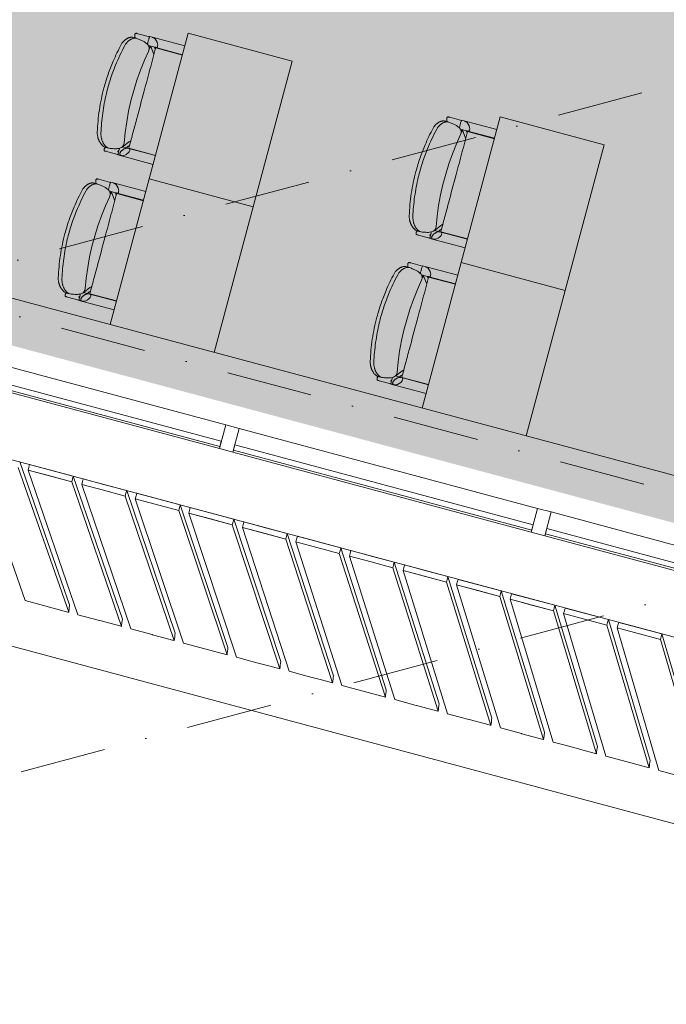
# Model space of a CAD drawing. Header units: millimetres. Extents: x -2530 to 151695, y -8763 to 71774.
# Tile 161 of 256: x 87832 to 90835, y 11270 to 15842. Entities that reach past the tile are written whole.
import ezdxf

# ---------------------------------------------------------------- set-up
doc = ezdxf.new("R2010")
doc.units = ezdxf.units.MM
doc.linetypes.add('RR_Level', pattern=[800, 400, -200, 0, -200])
for name, color, linetype, lineweight in [('A-AREA-____-PATT', 32, 'Continuous', 9), ('A-FLOR-____-OTLN', 192, 'Continuous', 18), ('A-GLAZ-CURT-MCUT', 52, 'Continuous', 13), ('A-GLAZ-CURT-OTLN', 52, 'Continuous', 13), ('A-GLAZ-CWMG-MCUT', 51, 'Continuous', 13), ('A-GLAZ-CWMG-OTLN', 51, 'Continuous', 13), ('A-WALL-____-OTLN', 113, 'Continuous', 18), ('I-FURN-____-OTLN', 30, 'Continuous', 13), ('S-GRID-____-OTLN', 1, 'Continuous', 9)]:
    doc.layers.add(name, color=color, linetype=linetype, lineweight=lineweight)

# ---------------------------------------------------------------- blocks, each defined once
blk = doc.blocks.new('System Panel - HR__-552677-plot_V2 Copy 1')
at = {"layer": 'A-GLAZ-CURT-MCUT', "color": 250, "lineweight": 9}
for p, q in [((717.5, -22.5), (-717.5, -22.5)), ((-717.5, -22.5), (-717.5, -47.5)), ((717.5, -47.5), (717.5, -22.5)), ((-717.5, -47.5), (717.5, -47.5))]:
    blk.add_line(p, q, dxfattribs=at)
blk = doc.blocks.new('Rectangular Mullion - 65 x 114mm-464258-plot_V2 Copy 1')
at = {"layer": 'A-GLAZ-CWMG-OTLN', "color": 250, "lineweight": 9}
for p, q in [((143748, 33057.7), (143748, 31622.7)), ((143862, 33057.7), (143862, 31622.7))]:
    blk.add_line(p, q, dxfattribs=at)
blk = doc.blocks.new('Rectangular Mullion - 65 x 114mm-V168-plot_V2 Copy 1')
at = {"layer": 'A-GLAZ-CWMG-OTLN', "color": 250, "lineweight": 9}
for p, q in [((91644, 13196.1), (90300.4, 13556.1)), ((91657, 13074.6), (90270.9, 13446))]:
    blk.add_line(p, q, dxfattribs=at)
blk = doc.blocks.new('Rectangular Mullion - 65 x 114mm-464264-plot_V2 Copy 1')
at = {"layer": 'A-GLAZ-CWMG-MCUT', "color": 250, "lineweight": 9}
for p, q in [((-32.5, 57), (32.5, 57)), ((-32.5, -57), (-32.5, 57)), ((32.5, 57), (32.5, -57)), ((32.5, -57), (-32.5, -57))]:
    blk.add_line(p, q, dxfattribs=at)
blk = doc.blocks.new('027_Gilde - ATC_FacadeModel_rvt-1-plot_V2 Copy 1')
at = {"layer": 'A-FLOR-____-OTLN', "color": 90}
for p, q in [((77454.5, 16569.6), (105881.5, 8952.6)), ((105886.1, 8085.5), (77304.1, 15744))]:
    blk.add_line(p, q, dxfattribs=at)
at = {"layer": 'A-WALL-____-OTLN', "color": 90}
for p, q in [((84677, 15384.9), (91672.9, 13510.3)), ((87622.5, 13817.5), (87857.3, 13144.8)), ((87622.5, 13817.5), (87857.3, 13144.8)), ((87825, 13763.2), (88059.7, 13090.6)), ((87825, 13763.2), (88059.7, 13090.6)), ((87831.8, 13789), (88063.8, 13124.5)), ((87831.8, 13789), (88063.8, 13124.5)), ((87871.2, 13750.8), (87874.7, 13763.7)), ((87874.7, 13763.7), (87871.2, 13750.8)), ((87878.1, 13776.6), (87874.7, 13763.7)), ((87874.7, 13763.7), (87878.1, 13776.6)), ((88080.4, 13722.4), (87878.1, 13776.6)), ((88080.4, 13722.4), (87878.1, 13776.6)), ((87871.2, 13750.8), (88073.5, 13696.6)), ((87871.2, 13750.8), (88102.5, 13079.1)), ((87972.4, 13723.7), (87871.2, 13750.8)), ((88102.5, 13079.1), (87871.2, 13750.8)), ((87972.4, 13723.7), (88073.5, 13696.6)), ((88077, 13709.5), (88080.4, 13722.4)), ((88080.4, 13722.4), (88077, 13709.5)), ((88080.4, 13722.4), (88308.9, 13058.8)), ((88080.4, 13722.4), (88308.9, 13058.8)), ((88077, 13709.5), (88073.5, 13696.6)), ((88077, 13709.5), (88073.5, 13696.6)), ((88073.5, 13696.6), (88304.8, 13024.9)), ((88073.5, 13696.6), (88304.8, 13024.9)), ((88119.9, 13684.2), (88123.4, 13697.1)), ((88123.4, 13697.1), (88119.9, 13684.2)), ((88119.9, 13684.2), (88221, 13657.1)), ((88119.9, 13684.2), (88347.7, 13013.4)), ((88221, 13657.1), (88119.9, 13684.2)), ((88347.7, 13013.4), (88119.9, 13684.2)), ((88126.8, 13709.9), (88123.4, 13697.1)), ((88123.4, 13697.1), (88126.8, 13709.9)), ((88227.9, 13682.8), (88126.8, 13709.9)), ((88227.9, 13682.8), (88126.8, 13709.9)), ((88227.9, 13682.8), (88329, 13655.8)), ((88329, 13655.8), (88227.9, 13682.8)), ((88322.1, 13630), (88221, 13657.1)), ((88221, 13657.1), (88322.1, 13630)), ((88325.5, 13642.9), (88322.1, 13630)), ((88325.5, 13642.9), (88322.1, 13630)), ((88322.1, 13630), (88549.9, 12959.2)), ((88322.1, 13630), (88549.9, 12959.2)), ((88325.5, 13642.9), (88329, 13655.8)), ((88329, 13655.8), (88325.5, 13642.9)), ((88329, 13655.8), (88554, 12993.1)), ((88329, 13655.8), (88554, 12993.1)), ((88368.7, 13617.6), (88372.1, 13630.4)), ((88372.1, 13630.4), (88368.7, 13617.6)), ((88375.5, 13643.3), (88372.1, 13630.4)), ((88372.1, 13630.4), (88375.5, 13643.3)), ((88577.5, 13589.2), (88375.5, 13643.3)), ((88577.5, 13589.2), (88375.5, 13643.3)), ((88368.7, 13617.6), (88570.6, 13563.4)), ((88368.7, 13617.6), (88593, 12947.7)), ((88570.6, 13563.4), (88368.7, 13617.6)), ((88368.7, 13617.6), (88593, 12947.7)), ((88574.1, 13576.3), (88577.5, 13589.2)), ((88577.5, 13589.2), (88574.1, 13576.3)), ((88577.5, 13589.2), (88799.1, 12927.4)), ((88577.5, 13589.2), (88799.1, 12927.4)), ((88574.1, 13576.3), (88570.6, 13563.4)), ((88574.1, 13576.3), (88570.6, 13563.4)), ((88570.6, 13563.4), (88795, 12893.6)), ((88570.6, 13563.4), (88795, 12893.6)), ((88617.4, 13550.9), (88620.8, 13563.8)), ((88620.8, 13563.8), (88617.4, 13550.9)), ((88617.4, 13550.9), (88819.2, 13496.8)), ((88617.4, 13550.9), (88838.2, 12882)), ((88718.3, 13523.9), (88617.4, 13550.9)), ((88617.4, 13550.9), (88838.2, 12882)), ((88624.3, 13576.6), (88620.8, 13563.8)), ((88620.8, 13563.8), (88624.3, 13576.6)), ((88826.1, 13522.5), (88624.3, 13576.6)), ((88826.1, 13522.5), (88624.3, 13576.6)), ((88718.3, 13523.9), (88819.2, 13496.8)), ((88822.7, 13509.7), (88819.2, 13496.8)), ((88822.7, 13509.7), (88819.2, 13496.8)), ((88819.2, 13496.8), (89040, 12827.9)), ((88819.2, 13496.8), (89040, 12827.9)), ((88822.7, 13509.7), (88826.1, 13522.5)), ((88826.1, 13522.5), (88822.7, 13509.7)), ((88826.1, 13522.5), (89044.2, 12861.8)), ((88826.1, 13522.5), (89044.2, 12861.8)), ((88866.1, 13484.3), (88869.5, 13497.1)), ((88869.5, 13497.1), (88866.1, 13484.3)), ((88873, 13510), (88869.5, 13497.1)), ((88869.5, 13497.1), (88873, 13510)), ((88973.8, 13483), (88873, 13510)), ((89074.7, 13455.9), (88873, 13510)), ((88866.1, 13484.3), (89067.8, 13430.2)), ((88866.1, 13484.3), (89083.4, 12816.3)), ((88966.9, 13457.3), (88866.1, 13484.3)), ((88866.1, 13484.3), (89083.4, 12816.3)), ((88966.9, 13457.3), (89067.8, 13430.2)), ((88973.8, 13483), (89074.7, 13455.9)), ((89071.2, 13443.1), (89067.8, 13430.2)), ((89071.2, 13443.1), (89067.8, 13430.2)), ((89071.2, 13443.1), (89074.7, 13455.9)), ((89074.7, 13455.9), (89071.2, 13443.1)), ((89074.7, 13455.9), (89289.3, 12796.1)), ((89074.7, 13455.9), (89289.3, 12796.1)), ((89121.7, 13443.3), (89118.3, 13430.5)), ((89118.3, 13430.5), (89121.7, 13443.3)), ((89323.2, 13389.3), (89121.7, 13443.3)), ((89323.2, 13389.3), (89121.7, 13443.3)), ((89067.8, 13430.2), (89285.1, 12762.2)), ((89067.8, 13430.2), (89285.1, 12762.2)), ((89114.8, 13417.6), (89118.3, 13430.5)), ((89118.3, 13430.5), (89114.8, 13417.6)), ((89114.8, 13417.6), (89316.3, 13363.6)), ((89114.8, 13417.6), (89328.7, 12750.5)), ((89316.3, 13363.6), (89114.8, 13417.6)), ((89114.8, 13417.6), (89328.7, 12750.5)), ((89319.8, 13376.5), (89316.3, 13363.6)), ((89319.8, 13376.5), (89316.3, 13363.6)), ((89316.3, 13363.6), (89530.2, 12696.5)), ((89316.3, 13363.6), (89530.2, 12696.5)), ((89319.8, 13376.5), (89323.2, 13389.3)), ((89323.2, 13389.3), (89319.8, 13376.5)), ((89323.2, 13389.3), (89534.5, 12730.4)), ((89323.2, 13389.3), (89534.5, 12730.4)), ((89363.5, 13351), (89367, 13363.8)), ((89367, 13363.8), (89363.5, 13351)), ((89363.5, 13351), (89464.2, 13324)), ((89363.5, 13351), (89573.9, 12684.8)), ((89464.2, 13324), (89363.5, 13351)), ((89573.9, 12684.8), (89363.5, 13351)), ((89370.4, 13376.7), (89367, 13363.8)), ((89367, 13363.8), (89370.4, 13376.7)), ((89471.1, 13349.7), (89370.4, 13376.7)), ((89471.1, 13349.7), (89370.4, 13376.7)), ((89564.9, 13297), (89464.2, 13324)), ((89464.2, 13324), (89564.9, 13297)), ((89471.1, 13349.7), (89571.8, 13322.7)), ((89571.8, 13322.7), (89471.1, 13349.7)), ((89568.3, 13309.9), (89564.9, 13297)), ((89568.3, 13309.9), (89564.9, 13297)), ((89568.3, 13309.9), (89571.8, 13322.7)), ((89571.8, 13322.7), (89568.3, 13309.9)), ((89571.8, 13322.7), (89779.6, 12664.7)), ((89571.8, 13322.7), (89779.6, 12664.7)), ((89619.1, 13310.1), (89615.7, 13297.2)), ((89615.7, 13297.2), (89619.1, 13310.1)), ((89719.7, 13283.1), (89619.1, 13310.1)), ((89820.4, 13256.1), (89619.1, 13310.1)), ((89564.9, 13297), (89775.3, 12630.9)), ((89564.9, 13297), (89775.3, 12630.9)), ((89612.3, 13284.3), (89615.7, 13297.2)), ((89615.7, 13297.2), (89612.3, 13284.3)), ((89612.3, 13284.3), (89813.5, 13230.4)), ((89612.3, 13284.3), (89819.1, 12619.1)), ((89712.8, 13257.4), (89612.3, 13284.3)), ((89819.1, 12619.1), (89612.3, 13284.3)), ((89719.7, 13283.1), (89820.4, 13256.1)), ((89712.8, 13257.4), (89813.5, 13230.4)), ((89816.9, 13243.3), (89813.5, 13230.4)), ((89816.9, 13243.3), (89813.5, 13230.4)), ((89813.5, 13230.4), (90020.3, 12565.2)), ((89813.5, 13230.4), (90020.3, 12565.2)), ((89816.9, 13243.3), (89820.4, 13256.1)), ((89820.4, 13256.1), (89816.9, 13243.3)), ((89820.4, 13256.1), (90024.7, 12599)), ((89820.4, 13256.1), (90024.7, 12599)), ((89861, 13217.7), (89864.4, 13230.6)), ((89864.4, 13230.6), (89861, 13217.7)), ((89861, 13217.7), (90062, 13163.8)), ((89861, 13217.7), (90064.4, 12553.4)), ((89961.5, 13190.8), (89861, 13217.7)), ((90064.4, 12553.4), (89861, 13217.7)), ((89867.9, 13243.4), (89864.4, 13230.6)), ((89864.4, 13230.6), (89867.9, 13243.4)), ((89968.4, 13216.5), (89867.9, 13243.4)), ((90068.9, 13189.5), (89867.9, 13243.4)), ((89968.4, 13216.5), (90068.9, 13189.5)), ((89961.5, 13190.8), (90062, 13163.8)), ((90065.5, 13176.7), (90062, 13163.8)), ((90065.5, 13176.7), (90062, 13163.8)), ((90065.5, 13176.7), (90068.9, 13189.5)), ((90068.9, 13189.5), (90065.5, 13176.7)), ((90068.9, 13189.5), (90269.8, 12533.4)), ((90068.9, 13189.5), (90269.8, 12533.4)), ((90116.6, 13176.8), (90113.1, 13163.9)), ((90113.1, 13163.9), (90116.6, 13176.8)), ((90217, 13149.8), (90116.6, 13176.8)), ((90317.5, 13122.9), (90116.6, 13176.8)), ((88056, 13091.5), (87857.3, 13144.8)), ((88061.8, 13107.9), (88063.8, 13124.5)), ((90062, 13163.8), (90265.4, 12499.5)), ((90062, 13163.8), (90265.4, 12499.5)), ((90109.7, 13151.1), (90113.1, 13163.9)), ((90113.1, 13163.9), (90109.7, 13151.1)), ((90109.7, 13151.1), (90310.6, 13097.2)), ((90109.7, 13151.1), (90309.6, 12487.7)), ((90210.1, 13124.1), (90109.7, 13151.1)), ((90109.7, 13151.1), (90309.6, 12487.7)), ((90210.1, 13124.1), (90310.6, 13097.2)), ((90217, 13149.8), (90317.5, 13122.9)), ((90314, 13110.1), (90317.5, 13122.9)), ((90317.5, 13122.9), (90314, 13110.1)), ((90317.5, 13122.9), (90514.9, 12467.7)), ((90317.5, 13122.9), (90514.9, 12467.7)), ((88059.7, 13090.6), (88056, 13091.5)), ((88059.8, 13090.9), (88059.7, 13090.6)), ((88061.8, 13107.5), (88059.8, 13090.9)), ((88061.8, 13107.9), (88061.8, 13107.5)), ((88201.8, 13052.5), (88102.5, 13079.1)), ((90314, 13110.1), (90310.6, 13097.2)), ((90314, 13110.1), (90310.6, 13097.2)), ((90310.6, 13097.2), (90510.5, 12433.9)), ((90310.6, 13097.2), (90510.5, 12433.9)), ((90358.4, 13084.4), (90361.8, 13097.3)), ((90361.8, 13097.3), (90358.4, 13084.4)), ((90358.4, 13084.4), (90559.2, 13030.6)), ((90358.4, 13084.4), (90554.8, 12422)), ((90559.2, 13030.6), (90358.4, 13084.4)), ((90358.4, 13084.4), (90554.8, 12422)), ((90365.3, 13110.1), (90361.8, 13097.3)), ((90361.8, 13097.3), (90365.3, 13110.1)), ((90566, 13056.3), (90365.3, 13110.1)), ((90566, 13056.3), (90365.3, 13110.1)), ((88203.7, 13052), (88201.8, 13052.5)), ((88203.7, 13052), (88303, 13025.4)), ((88306.9, 13041.8), (88304.9, 13025.2)), ((88306.9, 13042.3), (88308.9, 13058.8)), ((88306.9, 13042.3), (88306.9, 13041.8)), ((90562.6, 13043.5), (90559.2, 13030.6)), ((90562.6, 13043.5), (90559.2, 13030.6)), ((90559.2, 13030.6), (90755.6, 12368.2)), ((90559.2, 13030.6), (90755.6, 12368.2)), ((90562.6, 13043.5), (90566, 13056.3)), ((90566, 13056.3), (90562.6, 13043.5)), ((90566, 13056.3), (90760.1, 12402)), ((90566, 13056.3), (90760.1, 12402)), ((90607.1, 13017.8), (90610.6, 13030.6)), ((90610.6, 13030.6), (90607.1, 13017.8)), ((90614, 13043.5), (90610.6, 13030.6)), ((90610.6, 13030.6), (90614, 13043.5)), ((90814.6, 12989.7), (90614, 13043.5)), ((90814.6, 12989.7), (90614, 13043.5)), ((88304.8, 13024.9), (88303, 13025.4)), ((88304.9, 13025.2), (88304.8, 13024.9)), ((88447, 12986.8), (88347.7, 13013.4)), ((88448.8, 12986.3), (88447, 12986.8)), ((88448.8, 12986.3), (88548, 12959.7)), ((88553, 12984.9), (88551.9, 12976.2)), ((88553, 12984.9), (88554, 12993.1)), ((90607.1, 13017.8), (90807.7, 12964)), ((90607.1, 13017.8), (90800.1, 12356.3)), ((90807.7, 12964), (90607.1, 13017.8)), ((90607.1, 13017.8), (90800.1, 12356.3)), ((90811.2, 12976.9), (90814.6, 12989.7)), ((90814.6, 12989.7), (90811.2, 12976.9)), ((90814.6, 12989.7), (91005.2, 12336.3)), ((90814.6, 12989.7), (91005.2, 12336.3)), ((88549.9, 12959.2), (88548, 12959.7)), ((88550.9, 12967.9), (88549.9, 12959.2)), ((88550.9, 12967.9), (88551.9, 12976.2)), ((88692.1, 12921.1), (88593, 12947.7)), ((90811.2, 12976.9), (90807.7, 12964)), ((90811.2, 12976.9), (90807.7, 12964)), ((90807.7, 12964), (91000.7, 12302.5)), ((90807.7, 12964), (91000.7, 12302.5)), ((88795, 12893.6), (88692.1, 12921.1)), ((88796, 12902.2), (88795, 12893.6)), ((88796, 12902.2), (88797, 12910.5)), ((88798.1, 12919.2), (88797, 12910.5)), ((88798.1, 12919.2), (88799.1, 12927.4)), ((88887.7, 12868.7), (88838.2, 12882)), ((88939.1, 12854.9), (88887.7, 12868.7)), ((88939.1, 12854.9), (88988.7, 12841.6)), ((89043.2, 12853.5), (89042.1, 12844.8)), ((89043.2, 12853.5), (89044.2, 12861.8)), ((89040, 12827.9), (88988.7, 12841.6)), ((89041.1, 12836.5), (89040, 12827.9)), ((89041.1, 12836.5), (89042.1, 12844.8)), ((89132.9, 12803), (89083.4, 12816.3)), ((89184.3, 12789.2), (89132.9, 12803)), ((89184.3, 12789.2), (89233.8, 12776)), ((89285.1, 12762.2), (89233.8, 12776)), ((89286.2, 12770.9), (89285.1, 12762.2)), ((89286.2, 12770.9), (89287.2, 12779.1)), ((89288.3, 12787.8), (89287.2, 12779.1)), ((89288.3, 12787.8), (89289.3, 12796.1)), ((89427.6, 12724), (89328.7, 12750.5)), ((89530.2, 12696.5), (89427.6, 12724)), ((89531.3, 12705.2), (89532.3, 12713.5)), ((89533.4, 12722.2), (89532.3, 12713.5)), ((89533.4, 12722.2), (89534.5, 12730.4)), ((89531.3, 12705.2), (89530.2, 12696.5)), ((89672.7, 12658.3), (89573.9, 12684.8)), ((89778.5, 12656.5), (89779.6, 12664.7)), ((89674.6, 12657.9), (89672.7, 12658.3)), ((89674.6, 12657.9), (89773.4, 12631.4)), ((89775.3, 12630.9), (89773.4, 12631.4)), ((89776.4, 12639.5), (89775.3, 12630.9)), ((89776.4, 12639.5), (89777.4, 12647.8)), ((89778.5, 12656.5), (89777.4, 12647.8)), ((89917.9, 12592.7), (89819.1, 12619.1)), ((89919.7, 12592.2), (89917.9, 12592.7)), ((89919.7, 12592.2), (90018.5, 12565.7)), ((90021.5, 12573.8), (90020.3, 12565.2)), ((90021.5, 12573.8), (90022.5, 12582.1)), ((90023.6, 12590.8), (90022.5, 12582.1)), ((90023.6, 12590.8), (90024.7, 12599)), ((90020.3, 12565.2), (90018.5, 12565.7)), ((90163.1, 12527), (90064.4, 12553.4)), ((90164.9, 12526.5), (90163.1, 12527)), ((90267.7, 12516.9), (90269.8, 12533.4)), ((90164.9, 12526.5), (90263.6, 12500)), ((90265.4, 12499.5), (90263.6, 12500)), ((90265.5, 12499.9), (90265.4, 12499.5)), ((90267.6, 12516.4), (90265.5, 12499.9)), ((90267.7, 12516.9), (90267.6, 12516.4)), ((90358.9, 12474.5), (90309.6, 12487.7)), ((90410, 12460.8), (90358.9, 12474.5)), ((90410, 12460.8), (90459.4, 12447.6)), ((90510.5, 12433.9), (90459.4, 12447.6)), ((90511.6, 12442.5), (90510.5, 12433.9)), ((90511.6, 12442.5), (90512.7, 12450.8)), ((90513.9, 12459.5), (90512.7, 12450.8)), ((90513.9, 12459.5), (90514.9, 12467.7)), ((90653.4, 12395.6), (90554.8, 12422)), ((90755.6, 12368.2), (90653.4, 12395.6)), ((90759, 12393.8), (90757.8, 12385.1)), ((90759, 12393.8), (90760.1, 12402)), ((90756.7, 12376.8), (90755.6, 12368.2)), ((90756.7, 12376.8), (90757.8, 12385.1)), ((90898.5, 12329.9), (90800.1, 12356.3))]:
    blk.add_line(p, q, dxfattribs=at)
at = {"layer": 'A-GLAZ-CURT-OTLN', "color": 90, "lineweight": 18, "rotation": 345.0000000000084}
for p in [(88080.9, 14091.8), (89529.8, 13703.6), (90978.7, 13315.3)]:
    blk.add_blockref('System Panel - HR__-552677-plot_V2 Copy 1', p, dxfattribs=at)
at = {"layer": 'A-GLAZ-CWMG-OTLN', "color": 90, "lineweight": 18, "rotation": 255.000000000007}
for p in [(94062.2, 161367), (95511.1, 160978.8)]:
    blk.add_blockref('Rectangular Mullion - 65 x 114mm-464258-plot_V2 Copy 1', p, dxfattribs=at)
at = {"layer": 'A-GLAZ-CWMG-OTLN', "color": 90, "lineweight": 18, "extrusion": (0, 0, -1), "rotation": 194.9999999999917}
for p in [(-88805.4, 13897.7), (-90254.3, 13509.5)]:
    blk.add_blockref('Rectangular Mullion - 65 x 114mm-464264-plot_V2 Copy 1', p, dxfattribs=at)
at = {"layer": 'A-GLAZ-CWMG-OTLN', "color": 90, "lineweight": 18}
blk.add_blockref('Rectangular Mullion - 65 x 114mm-V168-plot_V2 Copy 1', (0, 0), dxfattribs=at)
blk = doc.blocks.new('NLRS_82_FU_UN_schooltafel_GEN - 700 x 500 x 700 _lxbxh_-6133788-plot_V2 Copy 1')
at = {"layer": 'I-FURN-____-OTLN', "color": 9}
for p, q in [((144.7, 0), (-555.3, 0)), ((-555.3, 0), (-555.3, -500)), ((144.7, -500), (144.7, 0)), ((-555.3, -500), (144.7, -500))]:
    blk.add_line(p, q, dxfattribs=at)
blk = doc.blocks.new('NLRS_82_FU_UN_schoolbank_GEN - schoolbank-V195-plot_V2 Copy 1')
at = {"layer": 'I-FURN-____-OTLN', "lineweight": 9}
for p, q in [((3.6, 612.8), (3.9, 612.8)), ((-278.8, 531.8), (-278.8, 525.4)), ((-278.8, 525.4), (-278.8, 469.7)), ((-261, 535.3), (-261, 519.5)), ((264.9, 527.2), (264.9, 543.2)), ((287.5, 531.8), (287.5, 525.4)), ((287.5, 525.4), (287.5, 469.7)), ((-280.2, 469.3), (-280.2, 300)), ((-259.2, 470.1), (-265.1, 473.4)), ((-238.1, 300), (-238.1, 458.9)), ((246.9, 464.5), (246.9, 300)), ((288.9, 300), (288.9, 469.3)), ((-237.1, 428.6), (-237.1, 300.1)), ((238, 429.7), (247, 435.6)), ((245, 300.1), (245, 428.6))]:
    blk.add_line(p, q, dxfattribs=at)
at = {"layer": 'I-FURN-____-OTLN', "lineweight": 9, "flags": 128}
for points in [[(-280.2, 469.3), (-279.9, 469.5), (-278.9, 469.7), (-277.4, 469.9), (-275.3, 470), (-272.7, 470.2), (-269.7, 470.3), (-266.4, 470.3), (-262.8, 470.4), (-259.2, 470.4), (-255.5, 470.4), (-252, 470.3), (-248.7, 470.3)], [(-278.8, 457.4), (-278.8, 451), (-278.8, 456.6)], [(-267.1, 471.4), (-266.3, 472.5), (-265.7, 473.2), (-265.2, 473.4)], [(-220.2, 455.9), (-171, 463.9), (-121.5, 469.9), (-71.9, 473.9), (-22.1, 475.9), (27.7, 475.9), (77.5, 474), (127.2, 470), (176.6, 464.1), (223.4, 456.6)], [(251.8, 470), (254.4, 470.2), (257.4, 470.3), (260.7, 470.3), (264.3, 470.4), (267.9, 470.4), (271.6, 470.4), (275.1, 470.3), (278.4, 470.3), (281.4, 470.2), (284, 470), (286.1, 469.9), (287.7, 469.7), (288.6, 469.5), (288.9, 469.3)], [(287.5, 457.5), (287.5, 451), (287.5, 456.6)], [(-278.8, 450.9), (-278.8, 450.5), (-278.5, 448.5), (-276.9, 444.1), (-273.5, 438.7), (-268, 432.8), (-260.7, 427.3), (-252.7, 423.3), (-249.3, 422.4), (-246.3, 422), (-244.1, 422), (-242.6, 422.3), (-241.7, 422.7), (-240.5, 423.4), (-239.7, 424.2)], [(-239.7, 424.2), (-239, 425.5), (-238.5, 426.9), (-238.4, 428.2)], [(-223.9, 428.6), (-229.2, 433.5), (-238.3, 439.4)], [(-201.1, 428.6), (-208.6, 436.3), (-235.9, 456.4)], [(213.5, 428.6), (217.4, 432.6), (244.6, 452.7)], [(247.2, 428.2), (247.2, 427.5), (247.3, 426.5), (247.8, 425.2), (248.4, 424.2)], [(248.4, 424.2), (249.5, 423.2), (250.8, 422.5), (252.5, 422.1), (254.4, 421.9), (259.1, 422.6), (265.1, 424.9), (272, 429), (278.9, 435), (284.4, 441.9), (286.1, 445.1), (287.1, 447.9), (287.5, 450.1), (287.5, 450.9)]]:
    blk.add_lwpolyline(points, dxfattribs=at)
at = {"layer": 'I-FURN-____-OTLN', "lineweight": 9}
for centre, major_axis, start_param, end_param in [((-420.9, 337.4), (403.1, 174.4), 1.047664, 1.060241), ((247.8, 434.6), (-175.8, 76.1), 4.75704, 4.807831), ((429.7, 333.6), (-403.1, 174.4), 5.22304, 5.261216)]:
    blk.add_ellipse(centre, major_axis=major_axis, ratio=0.093713, start_param=start_param, end_param=end_param, dxfattribs=at)
for points in [[(-203.3, 589.4), (-186.4, 593.2), (-152.4, 600), (-100.7, 607.3), (-48.6, 611.8), (-13.8, 612.8), (3.6, 612.8)], [(-111.4, 587.9), (-126.9, 586), (-157.7, 581.3), (-188.2, 575.3), (-203.3, 571.8)], [(218.9, 569.9), (202.4, 573.8), (169.3, 580.7), (135.8, 585.8), (118.9, 587.9)], [(-278.5, 529.4), (-278.7, 530.3), (-278.9, 532), (-278.6, 534.1), (-277.9, 535.3), (-277.5, 535.8)], [(-277.5, 535.8), (-277.9, 535.3), (-278.6, 534.1), (-278.9, 532), (-278.6, 529.5), (-278, 527.6), (-277.6, 526.7)], [(-277.5, 535.8), (-277.1, 536.3), (-276.1, 537.2), (-274, 537.9), (-272.4, 538.1), (-271.5, 538.1)], [(-262, 535.7), (-263.1, 536.2), (-265.4, 537.1), (-268.6, 537.9), (-271.5, 538.2), (-274, 537.9), (-276.1, 537.2), (-277.1, 536.3), (-277.5, 535.8)], [(-260.6, 529.8), (-260.7, 530.9), (-260.8, 532), (-260.9, 533.1)], [(264.8, 541.6), (264.7, 539.7), (264.5, 537.8), (264.3, 536)], [(280.2, 538.1), (281.1, 538.1), (282.8, 537.9), (284.8, 537.2), (285.8, 536.3), (286.3, 535.8)], [(286.4, 526.7), (286.8, 527.6), (287.3, 529.5), (287.6, 532), (287.3, 534.1), (286.7, 535.3), (286.3, 535.8)], [(286.3, 535.8), (286.7, 535.3), (287.3, 534.1), (287.6, 532), (287.4, 530.3), (287.2, 529.4)], [(-238.4, 434.1), (-238.4, 434.8), (-238.6, 436.5), (-239.5, 439.3), (-241, 442.2), (-243, 445.3), (-245.5, 448.3), (-248.3, 451.3), (-251.5, 454.1), (-254.9, 456.6), (-258.5, 458.8), (-262, 460.6), (-265.4, 461.9), (-268.6, 462.7), (-271.5, 463), (-274, 462.7), (-276.1, 461.9), (-277.1, 461.1), (-277.5, 460.6)], [(247.2, 434.1), (247.2, 433.3), (247.4, 431.9), (248, 430.7), (248.4, 430.2)]]:
    blk.add_open_spline(points, degree=3, dxfattribs=at)
for points, knots in [([(118.9, 587.9), (107.5, 589.3), (84.5, 591.8), (50, 594.4), (15.3, 595.6), (-23.2, 595.4), (-65.5, 593), (-96.1, 589.8), (-111.4, 587.9)], [-1, -1, -1, -1, -0.85, -0.7, -0.55, -0.4, -0.2, 0, 0, 0, 0]), ([(3.9, 612.8), (25.7, 612.8), (69.1, 611.2), (141.1, 603.5), (190.8, 594.1), (218.9, 587.4)], [-1, -1, -1, -1, -0.7, -0.4, 0, 0, 0, 0]), ([(-260.9, 533.1), (-261.2, 535.4), (-260.9, 540.3), (-258.7, 546.8), (-255.9, 552.2), (-253.3, 556.3), (-250.3, 560.3), (-246.8, 564.3), (-243.6, 567.6), (-240.7, 570.2), (-238.5, 572.1), (-236.1, 573.9), (-233.7, 575.7), (-231.1, 577.5), (-228.4, 579.2), (-225.6, 580.8), (-221.7, 582.9), (-214.6, 586.2), (-207.9, 588.2), (-203.3, 589.4)], [-1, -1, -1, -1, -0.875, -0.75, -0.6875, -0.625, -0.5625, -0.5, -0.4375, -0.40625, -0.375, -0.34375, -0.3125, -0.28125, -0.25, -0.21875, -0.1875, -0.125, 0, 0, 0, 0]), ([(-203.3, 571.8), (-207.9, 570.8), (-214.5, 568.7), (-222.7, 565.1), (-227.4, 562.5), (-231, 560.4), (-234.4, 558.1), (-238.5, 555.1), (-242.8, 551.4), (-246.8, 547.6), (-250.3, 543.7), (-253.3, 539.8), (-255.9, 535.9), (-258.6, 530.7), (-260.9, 524.3), (-261.2, 519.6), (-260.9, 517.3)], [-1, -1, -1, -1, -0.875, -0.8125, -0.75, -0.71875, -0.6875, -0.625, -0.5625, -0.5, -0.4375, -0.375, -0.3125, -0.25, -0.125, 0, 0, 0, 0]), ([(218.9, 587.4), (221, 586.9), (225.1, 585.7), (230, 583.8), (233.7, 582.1), (236.3, 580.7), (238.9, 579.2), (241.3, 577.6), (243.6, 576), (245.9, 574.3), (247.9, 572.6), (249.9, 570.8), (251.8, 569.1), (254.1, 566.6), (256.7, 563.5), (259.4, 559.8), (261.5, 556), (263.2, 552.2), (264.7, 547.3), (265, 543.8), (264.8, 541.6)], [-1, -1, -1, -1, -0.928571, -0.857143, -0.821429, -0.785714, -0.75, -0.714286, -0.678571, -0.642857, -0.607143, -0.571429, -0.535714, -0.5, -0.428571, -0.357143, -0.285714, -0.214286, -0.142857, 0, 0, 0, 0]), ([(264.8, 525.6), (265, 527.8), (264.6, 532.3), (262.2, 538.3), (259.3, 543.2), (256.7, 546.8), (254, 549.8), (251.7, 552.2), (249.8, 553.9), (247.9, 555.6), (245.8, 557.3), (243.6, 558.9), (241.2, 560.5), (238.8, 561.9), (235.4, 563.9), (229.1, 567), (223.1, 568.9), (218.9, 569.9)], [-1, -1, -1, -1, -0.857143, -0.714286, -0.642857, -0.571429, -0.5, -0.464286, -0.428571, -0.392857, -0.357143, -0.321429, -0.285714, -0.25, -0.214286, -0.142857, 0, 0, 0, 0]), ([(-260.9, 517.3), (-260, 509.4), (-257.8, 495), (-252.9, 477.8), (-246.3, 465.4), (-236.3, 456.1), (-227.1, 454.7), (-220.8, 455.8)], [-1, -1, -1, -1, -0.8611111, -0.7222222, -0.5833333, -0.4444444, -0.2222222, -0.2222222, -0.2222222, -0.2222222]), ([(222.8, 456.7), (228.8, 455.6), (239.6, 456.5), (252, 468.5), (259.1, 487.4), (262.9, 507.6), (264.3, 519.3), (264.8, 525.6)], [-0.8, -0.8, -0.8, -0.8, -0.6, -0.4, -0.2, -0.1, 0, 0, 0, 0]), ([(286.3, 535.8), (285.8, 536.3), (284.8, 537.2), (282.8, 537.9), (280.3, 538.2), (277.3, 537.9), (274.1, 537.1), (270.7, 535.8), (267.4, 534.1), (265.2, 532.8), (264.2, 532.1)], [0, 0, 0, 0, 0.0555556, 0.1111111, 0.1666667, 0.2222222, 0.2777778, 0.3333333, 0.3888889, 0.4353862, 0.4353862, 0.4353862, 0.4353862]), ([(245, 428.6), (210.8, 428.6), (142.2, 428.6), (27, 428.6), (-76.8, 428.6), (-168.7, 428.6), (-214.3, 428.6), (-237.1, 428.6)], [-1, -1, -1, -1, -0.785714, -0.571429, -0.285714, -0.142857, 0, 0, 0, 0])]:
    blk.add_open_spline(points, degree=3, knots=knots, dxfattribs=at)
blk = doc.blocks.new('NLRS_82_FU_UN_schooltafel_GEN - 700 x 500 x 700 _lxbxh_-V199-plot_V2 Copy 1')
at = {"layer": 'I-FURN-____-OTLN', "color": 9}
for p, q in [((144.7, 0), (-555.3, 0)), ((144.7, -500), (144.7, 0)), ((-555.3, -500), (144.7, -500))]:
    blk.add_line(p, q, dxfattribs=at)
blk = doc.blocks.new('NLRS_82_FU_UN_schoolbank_GEN - schoolbank-V206-plot_V2 Copy 1')
at = {"layer": 'I-FURN-____-OTLN', "lineweight": 9}
for p, q in [((3.6, 612.8), (3.9, 612.8)), ((-278.8, 531.8), (-278.8, 525.4)), ((-278.8, 525.4), (-278.8, 469.7)), ((-261, 535.3), (-261, 519.5)), ((264.9, 527.2), (264.9, 543.2)), ((287.5, 531.8), (287.5, 525.4)), ((287.5, 525.4), (287.5, 469.7)), ((-280.2, 469.3), (-280.2, 300)), ((-259.2, 470.1), (-265.1, 473.4)), ((-238.1, 300), (-238.1, 458.9)), ((246.9, 464.5), (246.9, 300)), ((288.9, 300), (288.9, 469.3)), ((-237.1, 428.6), (-237.1, 300.1)), ((238, 429.7), (245.3, 434.5)), ((245, 300.1), (245, 428.6))]:
    blk.add_line(p, q, dxfattribs=at)
at = {"layer": 'I-FURN-____-OTLN', "lineweight": 9, "flags": 128}
for points in [[(-280.2, 469.3), (-279.9, 469.5), (-278.9, 469.7), (-277.4, 469.9), (-275.3, 470), (-272.7, 470.2), (-269.7, 470.3), (-266.4, 470.3), (-262.8, 470.4), (-259.2, 470.4), (-255.5, 470.4), (-252, 470.3), (-248.7, 470.3)], [(-278.8, 457.4), (-278.8, 451), (-278.8, 456.6)], [(-267.1, 471.4), (-266.3, 472.5), (-265.7, 473.2), (-265.2, 473.4)], [(-220.2, 455.9), (-171, 463.9), (-121.5, 469.9), (-71.9, 473.9), (-22.1, 475.9), (27.7, 475.9), (77.5, 474), (127.2, 470), (176.6, 464.1), (223.4, 456.6)], [(251.8, 470), (254.4, 470.2), (257.4, 470.3), (260.7, 470.3), (264.3, 470.4), (267.9, 470.4), (271.6, 470.4), (275.1, 470.3), (278.4, 470.3), (281.4, 470.2), (284, 470), (286.1, 469.9), (287.7, 469.7), (288.6, 469.5), (288.9, 469.3)], [(287.5, 457.5), (287.5, 451), (287.5, 456.6)], [(-278.8, 450.9), (-278.8, 450.5), (-278.5, 448.5), (-276.9, 444.1), (-273.5, 438.7), (-268, 432.8), (-260.7, 427.3), (-252.7, 423.3), (-249.3, 422.4), (-246.3, 422), (-244.1, 422), (-242.6, 422.3), (-241.7, 422.7), (-240.5, 423.4), (-239.7, 424.2)], [(-239.7, 424.2), (-239, 425.5), (-238.5, 426.9), (-238.4, 428.2)], [(-223.9, 428.6), (-229.2, 433.5), (-238.3, 439.4)], [(-201.1, 428.6), (-208.6, 436.3), (-235.9, 456.4)], [(213.5, 428.6), (217.4, 432.6), (244.6, 452.7)], [(247.2, 428.2), (247.2, 427.5), (247.3, 426.5), (247.8, 425.2), (248.4, 424.2)], [(248.4, 424.2), (249.5, 423.2), (250.8, 422.5), (252.5, 422.1), (254.4, 421.9), (259.1, 422.6), (265.1, 424.9), (272, 429), (278.9, 435), (284.4, 441.9), (286.1, 445.1), (287.1, 447.9), (287.5, 450.1), (287.5, 450.9)]]:
    blk.add_lwpolyline(points, dxfattribs=at)
at = {"layer": 'I-FURN-____-OTLN', "lineweight": 9}
for centre, major_axis, start_param, end_param in [((-420.9, 337.4), (403.1, 174.4), 1.047664, 1.060241), ((247.8, 434.6), (-175.8, 76.1), 4.75704, 4.802646), ((429.7, 333.6), (-403.1, 174.4), 5.22304, 5.261216)]:
    blk.add_ellipse(centre, major_axis=major_axis, ratio=0.093713, start_param=start_param, end_param=end_param, dxfattribs=at)
for points in [[(-203.3, 589.4), (-186.4, 593.2), (-152.4, 600), (-100.7, 607.3), (-48.6, 611.8), (-13.8, 612.8), (3.6, 612.8)], [(-111.4, 587.9), (-126.9, 586), (-157.7, 581.3), (-188.2, 575.3), (-203.3, 571.8)], [(218.9, 569.9), (202.4, 573.8), (169.3, 580.7), (135.8, 585.8), (118.9, 587.9)], [(-278.5, 529.4), (-278.7, 530.3), (-278.9, 532), (-278.6, 534.1), (-277.9, 535.3), (-277.5, 535.8)], [(-262, 535.7), (-263.1, 536.2), (-265.4, 537.1), (-268.6, 537.9), (-271.5, 538.2), (-274, 537.9), (-276.1, 537.2), (-277.1, 536.3), (-277.5, 535.8)], [(-277.5, 535.8), (-277.1, 536.3), (-276.6, 536.7), (-276, 537.1)], [(264.8, 541.6), (264.7, 539.7), (264.5, 537.8), (264.3, 536)], [(280.2, 538.1), (281.1, 538.1), (282.8, 537.9), (284.8, 537.2), (285.8, 536.3), (286.3, 535.8)], [(286.4, 526.7), (286.8, 527.6), (287.3, 529.5), (287.6, 532), (287.3, 534.1), (286.7, 535.3), (286.3, 535.8)], [(286.3, 535.8), (286.7, 535.3), (287.3, 534.1), (287.6, 532), (287.4, 530.3), (287.2, 529.4)], [(-238.4, 434.1), (-238.4, 434.8), (-238.6, 436.5), (-239.5, 439.3), (-241, 442.2), (-243, 445.3), (-245.5, 448.3), (-248.3, 451.3), (-251.5, 454.1), (-254.9, 456.6), (-258.5, 458.8), (-262, 460.6), (-265.4, 461.9), (-268.6, 462.7), (-271.5, 463), (-274, 462.7), (-276.1, 461.9), (-277.1, 461.1), (-277.5, 460.6)], [(247.2, 434.1), (247.2, 433.3), (247.4, 431.9), (248, 430.7), (248.4, 430.2)]]:
    blk.add_open_spline(points, degree=3, dxfattribs=at)
for points, knots in [([(118.9, 587.9), (107.5, 589.3), (84.5, 591.8), (50, 594.4), (15.3, 595.6), (-23.2, 595.4), (-65.5, 593), (-96.1, 589.8), (-111.4, 587.9)], [-1, -1, -1, -1, -0.85, -0.7, -0.55, -0.4, -0.2, 0, 0, 0, 0]), ([(3.9, 612.8), (25.7, 612.8), (69.1, 611.2), (141.1, 603.5), (190.8, 594.1), (218.9, 587.4)], [-1, -1, -1, -1, -0.7, -0.4, 0, 0, 0, 0]), ([(-260.9, 533.1), (-261.2, 535.4), (-260.9, 540.3), (-258.7, 546.8), (-255.9, 552.2), (-253.3, 556.3), (-250.3, 560.3), (-246.8, 564.3), (-243.6, 567.6), (-240.7, 570.2), (-238.5, 572.1), (-236.1, 573.9), (-233.7, 575.7), (-231.1, 577.5), (-228.4, 579.2), (-225.6, 580.8), (-221.7, 582.9), (-214.6, 586.2), (-207.9, 588.2), (-203.3, 589.4)], [-1, -1, -1, -1, -0.875, -0.75, -0.6875, -0.625, -0.5625, -0.5, -0.4375, -0.40625, -0.375, -0.34375, -0.3125, -0.28125, -0.25, -0.21875, -0.1875, -0.125, 0, 0, 0, 0]), ([(-203.3, 571.8), (-207.9, 570.8), (-214.5, 568.7), (-222.7, 565.1), (-227.4, 562.5), (-231, 560.4), (-234.4, 558.1), (-238.5, 555.1), (-242.8, 551.4), (-246.8, 547.6), (-250.3, 543.7), (-253.3, 539.8), (-255.9, 535.9), (-258.6, 530.7), (-260.9, 524.3), (-261.2, 519.6), (-260.9, 517.3)], [-1, -1, -1, -1, -0.875, -0.8125, -0.75, -0.71875, -0.6875, -0.625, -0.5625, -0.5, -0.4375, -0.375, -0.3125, -0.25, -0.125, 0, 0, 0, 0]), ([(218.9, 587.4), (221, 586.9), (225.1, 585.7), (230, 583.8), (233.7, 582.1), (236.3, 580.7), (238.9, 579.2), (241.3, 577.6), (243.6, 576), (245.9, 574.3), (247.9, 572.6), (249.9, 570.8), (251.8, 569.1), (254.1, 566.6), (256.7, 563.5), (259.4, 559.8), (261.5, 556), (263.2, 552.2), (264.7, 547.3), (265, 543.8), (264.8, 541.6)], [-1, -1, -1, -1, -0.928571, -0.857143, -0.821429, -0.785714, -0.75, -0.714286, -0.678571, -0.642857, -0.607143, -0.571429, -0.535714, -0.5, -0.428571, -0.357143, -0.285714, -0.214286, -0.142857, 0, 0, 0, 0]), ([(264.8, 525.6), (265, 527.8), (264.6, 532.3), (262.2, 538.3), (259.3, 543.2), (256.7, 546.8), (254, 549.8), (251.7, 552.2), (249.8, 553.9), (247.9, 555.6), (245.8, 557.3), (243.6, 558.9), (241.2, 560.5), (238.8, 561.9), (235.4, 563.9), (229.1, 567), (223.1, 568.9), (218.9, 569.9)], [-1, -1, -1, -1, -0.857143, -0.714286, -0.642857, -0.571429, -0.5, -0.464286, -0.428571, -0.392857, -0.357143, -0.321429, -0.285714, -0.25, -0.214286, -0.142857, 0, 0, 0, 0]), ([(-277.5, 535.8), (-277.9, 535.3), (-278.6, 534.1), (-278.9, 532), (-278.6, 529.6), (-278.1, 528), (-277.9, 527.2)], [0, 0, 0, 0, 0.0555556, 0.1111111, 0.1666667, 0.2113118, 0.2113118, 0.2113118, 0.2113118]), ([(-274.7, 537.7), (-274.5, 537.7), (-273.5, 538), (-272.4, 538.1), (-271.5, 538.1)], [-0.90705839, -0.90705839, -0.90705839, -0.90705839, -0.88888889, -0.83333333, -0.83333333, -0.83333333, -0.83333333]), ([(-260.9, 517.3), (-260, 509.4), (-257.8, 495), (-252.9, 477.8), (-246.3, 465.4), (-236.3, 456.1), (-227.1, 454.7), (-220.8, 455.8)], [-1, -1, -1, -1, -0.8611111, -0.7222222, -0.5833333, -0.4444444, -0.2222222, -0.2222222, -0.2222222, -0.2222222]), ([(222.8, 456.7), (228.8, 455.6), (239.6, 456.5), (252, 468.5), (259.1, 487.4), (262.9, 507.6), (264.3, 519.3), (264.8, 525.6)], [-0.8, -0.8, -0.8, -0.8, -0.6, -0.4, -0.2, -0.1, 0, 0, 0, 0]), ([(286.3, 535.8), (285.8, 536.3), (284.8, 537.2), (282.8, 537.9), (280.3, 538.2), (277.3, 537.9), (274.1, 537.1), (270.7, 535.8), (267.4, 534.1), (265.2, 532.8), (264.2, 532.1)], [0, 0, 0, 0, 0.0555556, 0.1111111, 0.1666667, 0.2222222, 0.2777778, 0.3333333, 0.3888889, 0.4353862, 0.4353862, 0.4353862, 0.4353862]), ([(245, 428.6), (210.8, 428.6), (142.2, 428.6), (27, 428.6), (-76.8, 428.6), (-168.7, 428.6), (-214.3, 428.6), (-237.1, 428.6)], [-1, -1, -1, -1, -0.785714, -0.571429, -0.285714, -0.142857, 0, 0, 0, 0])]:
    blk.add_open_spline(points, degree=3, knots=knots, dxfattribs=at)
blk = doc.blocks.new('NLRS_82_FU_UN_schoolbank_GEN - schoolbank-V207-plot_V2 Copy 1')
at = {"layer": 'I-FURN-____-OTLN', "lineweight": 9}
for p, q in [((3.6, 612.8), (3.9, 612.8)), ((-278.8, 531.8), (-278.8, 525.4)), ((-278.8, 525.4), (-278.8, 469.7)), ((-261, 535.3), (-261, 519.5)), ((264.9, 527.2), (264.9, 543.2)), ((287.5, 531.8), (287.5, 525.4)), ((287.5, 525.4), (287.5, 469.7)), ((-280.2, 469.3), (-280.2, 300)), ((-259.2, 470.1), (-265.1, 473.4)), ((-238.1, 300), (-238.1, 458.9)), ((246.9, 464.5), (246.9, 300)), ((288.9, 300), (288.9, 469.3)), ((-237.1, 428.6), (-237.1, 300.1)), ((238, 429.7), (247, 435.6)), ((245, 300.1), (245, 428.6))]:
    blk.add_line(p, q, dxfattribs=at)
at = {"layer": 'I-FURN-____-OTLN', "lineweight": 9, "flags": 128}
for points in [[(-280.2, 469.3), (-279.9, 469.5), (-278.9, 469.7), (-277.4, 469.9), (-275.3, 470), (-272.7, 470.2), (-269.7, 470.3), (-266.4, 470.3), (-262.8, 470.4), (-259.2, 470.4), (-255.5, 470.4), (-252, 470.3), (-248.7, 470.3)], [(-278.8, 457.4), (-278.8, 451), (-278.8, 456.6)], [(-267.1, 471.4), (-266.3, 472.5), (-265.7, 473.2), (-265.2, 473.4)], [(-220.2, 455.9), (-171, 463.9), (-121.5, 469.9), (-71.9, 473.9), (-22.1, 475.9), (27.7, 475.9), (77.5, 474), (127.2, 470), (176.6, 464.1), (223.4, 456.6)], [(251.8, 470), (254.4, 470.2), (257.4, 470.3), (260.7, 470.3), (264.3, 470.4), (267.9, 470.4), (271.6, 470.4), (275.1, 470.3), (278.4, 470.3), (281.4, 470.2), (284, 470), (286.1, 469.9), (287.7, 469.7), (288.6, 469.5), (288.9, 469.3)], [(287.5, 457.5), (287.5, 451), (287.5, 456.6)], [(-278.8, 450.9), (-278.8, 450.5), (-278.5, 448.5), (-276.9, 444.1), (-273.5, 438.7), (-268, 432.8), (-260.7, 427.3), (-252.7, 423.3), (-249.3, 422.4), (-246.3, 422), (-244.1, 422), (-242.6, 422.3), (-241.7, 422.7), (-240.5, 423.4), (-239.7, 424.2)], [(-239.7, 424.2), (-239, 425.5), (-238.5, 426.9), (-238.4, 428.2)], [(-223.9, 428.6), (-229.2, 433.5), (-238.3, 439.4)], [(-202.2, 429.8), (-208.6, 436.3), (-235.9, 456.4)], [(213.5, 428.6), (217.4, 432.6), (244.6, 452.7)], [(247.2, 428.2), (247.2, 427.5), (247.3, 426.5), (247.8, 425.2), (248.4, 424.2)], [(248.4, 424.2), (249.5, 423.2), (250.8, 422.5), (252.5, 422.1), (254.4, 421.9), (259.1, 422.6), (265.1, 424.9), (272, 429), (278.9, 435), (284.4, 441.9), (286.1, 445.1), (287.1, 447.9), (287.5, 450.1), (287.5, 450.9)]]:
    blk.add_lwpolyline(points, dxfattribs=at)
at = {"layer": 'I-FURN-____-OTLN', "lineweight": 9}
for centre, major_axis, start_param, end_param in [((-420.9, 337.4), (403.1, 174.4), 1.047664, 1.060241), ((247.8, 434.6), (-175.8, 76.1), 4.75704, 4.807831), ((429.7, 333.6), (-403.1, 174.4), 5.22304, 5.261216)]:
    blk.add_ellipse(centre, major_axis=major_axis, ratio=0.093713, start_param=start_param, end_param=end_param, dxfattribs=at)
for points in [[(-203.3, 589.4), (-186.4, 593.2), (-152.4, 600), (-100.7, 607.3), (-48.6, 611.8), (-13.8, 612.8), (3.6, 612.8)], [(-111.4, 587.9), (-126.9, 586), (-157.7, 581.3), (-188.2, 575.3), (-203.3, 571.8)], [(218.9, 569.9), (202.4, 573.8), (169.3, 580.7), (135.8, 585.8), (118.9, 587.9)], [(-278.5, 529.4), (-278.7, 530.3), (-278.9, 532), (-278.6, 534.1), (-277.9, 535.3), (-277.5, 535.8)], [(-277.5, 535.8), (-277.9, 535.3), (-278.6, 534.1), (-278.9, 532), (-278.6, 529.5), (-278, 527.6), (-277.6, 526.7)], [(-277.5, 535.8), (-277.1, 536.3), (-276.1, 537.2), (-274, 537.9), (-272.4, 538.1), (-271.5, 538.1)], [(-262, 535.7), (-263.1, 536.2), (-265.4, 537.1), (-268.6, 537.9), (-271.5, 538.2), (-274, 537.9), (-276.1, 537.2), (-277.1, 536.3), (-277.5, 535.8)], [(-260.6, 529.8), (-260.7, 530.9), (-260.8, 532), (-260.9, 533.1)], [(264.8, 541.6), (264.7, 539.7), (264.5, 537.8), (264.3, 536)], [(280.2, 538.1), (281.1, 538.1), (282.8, 537.9), (284.8, 537.2), (285.8, 536.3), (286.3, 535.8)], [(286.4, 526.7), (286.8, 527.6), (287.3, 529.5), (287.6, 532), (287.3, 534.1), (286.7, 535.3), (286.3, 535.8)], [(286.3, 535.8), (286.7, 535.3), (287.3, 534.1), (287.6, 532), (287.4, 530.3), (287.2, 529.4)], [(-238.4, 434.1), (-238.4, 434.8), (-238.6, 436.5), (-239.5, 439.3), (-241, 442.2), (-243, 445.3), (-245.5, 448.3), (-248.3, 451.3), (-251.5, 454.1), (-254.9, 456.6), (-258.5, 458.8), (-262, 460.6), (-265.4, 461.9), (-268.6, 462.7), (-271.5, 463), (-274, 462.7), (-276.1, 461.9), (-277.1, 461.1), (-277.5, 460.6)], [(247.2, 434.1), (247.2, 433.3), (247.4, 431.9), (248, 430.7), (248.4, 430.2)]]:
    blk.add_open_spline(points, degree=3, dxfattribs=at)
for points, knots in [([(118.9, 587.9), (107.5, 589.3), (84.5, 591.8), (50, 594.4), (15.3, 595.6), (-23.2, 595.4), (-65.5, 593), (-96.1, 589.8), (-111.4, 587.9)], [-1, -1, -1, -1, -0.85, -0.7, -0.55, -0.4, -0.2, 0, 0, 0, 0]), ([(3.9, 612.8), (25.7, 612.8), (69.1, 611.2), (141.1, 603.5), (190.8, 594.1), (218.9, 587.4)], [-1, -1, -1, -1, -0.7, -0.4, 0, 0, 0, 0]), ([(-260.9, 533.1), (-261.2, 535.4), (-260.9, 540.3), (-258.7, 546.8), (-255.9, 552.2), (-253.3, 556.3), (-250.3, 560.3), (-246.8, 564.3), (-243.6, 567.6), (-240.7, 570.2), (-238.5, 572.1), (-236.1, 573.9), (-233.7, 575.7), (-231.1, 577.5), (-228.4, 579.2), (-225.6, 580.8), (-221.7, 582.9), (-214.6, 586.2), (-207.9, 588.2), (-203.3, 589.4)], [-1, -1, -1, -1, -0.875, -0.75, -0.6875, -0.625, -0.5625, -0.5, -0.4375, -0.40625, -0.375, -0.34375, -0.3125, -0.28125, -0.25, -0.21875, -0.1875, -0.125, 0, 0, 0, 0]), ([(-203.3, 571.8), (-207.9, 570.8), (-214.5, 568.7), (-222.7, 565.1), (-227.4, 562.5), (-231, 560.4), (-234.4, 558.1), (-238.5, 555.1), (-242.8, 551.4), (-246.8, 547.6), (-250.3, 543.7), (-253.3, 539.8), (-255.9, 535.9), (-258.6, 530.7), (-260.9, 524.3), (-261.2, 519.6), (-260.9, 517.3)], [-1, -1, -1, -1, -0.875, -0.8125, -0.75, -0.71875, -0.6875, -0.625, -0.5625, -0.5, -0.4375, -0.375, -0.3125, -0.25, -0.125, 0, 0, 0, 0]), ([(218.9, 587.4), (221, 586.9), (225.1, 585.7), (230, 583.8), (233.7, 582.1), (236.3, 580.7), (238.9, 579.2), (241.3, 577.6), (243.6, 576), (245.9, 574.3), (247.9, 572.6), (249.9, 570.8), (251.8, 569.1), (254.1, 566.6), (256.7, 563.5), (259.4, 559.8), (261.5, 556), (263.2, 552.2), (264.7, 547.3), (265, 543.8), (264.8, 541.6)], [-1, -1, -1, -1, -0.928571, -0.857143, -0.821429, -0.785714, -0.75, -0.714286, -0.678571, -0.642857, -0.607143, -0.571429, -0.535714, -0.5, -0.428571, -0.357143, -0.285714, -0.214286, -0.142857, 0, 0, 0, 0]), ([(264.8, 525.6), (265, 527.8), (264.6, 532.3), (262.2, 538.3), (259.3, 543.2), (256.7, 546.8), (254, 549.8), (251.7, 552.2), (249.8, 553.9), (247.9, 555.6), (245.8, 557.3), (243.6, 558.9), (241.2, 560.5), (238.8, 561.9), (235.4, 563.9), (229.1, 567), (223.1, 568.9), (218.9, 569.9)], [-1, -1, -1, -1, -0.857143, -0.714286, -0.642857, -0.571429, -0.5, -0.464286, -0.428571, -0.392857, -0.357143, -0.321429, -0.285714, -0.25, -0.214286, -0.142857, 0, 0, 0, 0]), ([(-260.9, 517.3), (-260, 509.4), (-257.8, 495), (-252.9, 477.8), (-246.3, 465.4), (-236.3, 456.1), (-227.1, 454.7), (-220.8, 455.8)], [-1, -1, -1, -1, -0.8611111, -0.7222222, -0.5833333, -0.4444444, -0.2222222, -0.2222222, -0.2222222, -0.2222222]), ([(222.8, 456.7), (228.8, 455.6), (239.6, 456.5), (252, 468.5), (259.1, 487.4), (262.9, 507.6), (264.3, 519.3), (264.8, 525.6)], [-0.8, -0.8, -0.8, -0.8, -0.6, -0.4, -0.2, -0.1, 0, 0, 0, 0]), ([(286.3, 535.8), (285.8, 536.3), (284.8, 537.2), (282.8, 537.9), (280.3, 538.2), (277.3, 537.9), (274.1, 537.1), (270.7, 535.8), (267.4, 534.1), (265.2, 532.8), (264.2, 532.1)], [0, 0, 0, 0, 0.0555556, 0.1111111, 0.1666667, 0.2222222, 0.2777778, 0.3333333, 0.3888889, 0.4353862, 0.4353862, 0.4353862, 0.4353862]), ([(245, 428.6), (210.8, 428.6), (142.2, 428.6), (27, 428.6), (-76.8, 428.6), (-168.7, 428.6), (-214.3, 428.6), (-237.1, 428.6)], [-1, -1, -1, -1, -0.785714, -0.571429, -0.285714, -0.142857, 0, 0, 0, 0])]:
    blk.add_open_spline(points, degree=3, knots=knots, dxfattribs=at)

msp = doc.modelspace()

# ---------------------------------------------------------------- hatches: boundary and pattern name
at = {"layer": 'A-AREA-____-PATT', "transparency": 33554509}
msp.add_hatch(color=10, dxfattribs=at).paths.add_polyline_path([(91669.4718, 13291.2478), (91710.7683, 13445.3684), (91689.7103, 13471.3296), (91672.8614, 13510.3357), (91666.8927, 13545.8301), (91671.9614, 13588.2226), (91693.727, 13633.4759), (91715.9512, 13660.3925), (91751.3086, 13684.323), (91776.9963, 13692.5345), (93630.6732, 20610.5507), (93582.3769, 20623.4917), (93594.6654, 20669.3746), (93401.4802, 20721.1168), (93389.1917, 20675.2555), (93340.8954, 20688.1964), (93356.4246, 20746.152), (92357.6573, 21013.7709), (92342.1158, 20955.8186), (92293.8318, 20968.7563), (92306.1134, 21014.6411), (91421.3254, 21251.7193), (91409.0315, 21205.8378), (91360.7352, 21218.7788), (91373.0291, 21264.6603), (90455.3996, 21510.5383), (90443.1056, 21464.6569), (90394.8094, 21477.5978), (90407.1033, 21523.4793), (89489.4737, 21769.3574), (89477.1798, 21723.4759), (89428.8835, 21736.4169), (89441.1774, 21782.2983), (88523.5479, 22028.1764), (88509.5959, 21982.7393), (88462.9577, 21995.2359), (88475.2516, 22041.1174), (87557.6221, 22286.9955), (87545.3282, 22241.114), (87497.0319, 22254.055), (87509.3258, 22299.9364), (86591.6962, 22545.8145), (86579.4023, 22499.9331), (86531.1061, 22512.874), (84677.5193, 15595.1942), (84696.0932, 15574.7623), (84714.7483, 15536.3591), (84720.9747, 15487.1165), (84716.7596, 15451.8633), (84694.994, 15406.61), (84672.7698, 15379.6935), (84637.4125, 15355.7629), (84611.1111, 15347.3553), (84569.9047, 15193.5711), (91665.9466, 13292.1924)])

# ---------------------------------------------------------------- linework, layer by layer
at = {"layer": 'S-GRID-____-OTLN', "linetype": 'RR_Level'}
for p, q in [((146374.834, -1224.6594), (790.4734, 37784.5525)), ((75650.9249, 11464.402), (144032.124, 29787.0891)), ((76246.2087, 9242.7726), (144032.124, 27405.9539))]:
    msp.add_line(p, q, dxfattribs=at)

# ---------------------------------------------------------------- block references
at = {"lineweight": 5}
msp.add_blockref('027_Gilde - ATC_FacadeModel_rvt-1-plot_V2 Copy 1', (0, 0), dxfattribs=at)
at = {"layer": 'I-FURN-____-OTLN', "color": 253, "rotation": 74.99999999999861}
for name, p in [('NLRS_82_FU_UN_schoolbank_GEN - schoolbank-V195-plot_V2 Copy 1', (88814.2043, 15363.3506)), ('NLRS_82_FU_UN_schoolbank_GEN - schoolbank-V206-plot_V2 Copy 1', (90263.0931, 14975.122)), ('NLRS_82_FU_UN_schoolbank_GEN - schoolbank-V195-plot_V2 Copy 1', (88633.031, 14687.2025)), ('NLRS_82_FU_UN_schoolbank_GEN - schoolbank-V207-plot_V2 Copy 1', (90081.9197, 14298.9739))]:
    msp.add_blockref(name, p, dxfattribs=at)
at = {"layer": 'I-FURN-____-OTLN', "color": 9, "rotation": 74.99999999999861}
for name, p in [('NLRS_82_FU_UN_schooltafel_GEN - 700 x 500 x 700 _lxbxh_-6133788-plot_V2 Copy 1', (88577.5621, 15639.3006)), ('NLRS_82_FU_UN_schooltafel_GEN - 700 x 500 x 700 _lxbxh_-6133788-plot_V2 Copy 1', (90026.4508, 15251.072)), ('NLRS_82_FU_UN_schooltafel_GEN - 700 x 500 x 700 _lxbxh_-V199-plot_V2 Copy 1', (88396.3887, 14963.1525)), ('NLRS_82_FU_UN_schooltafel_GEN - 700 x 500 x 700 _lxbxh_-V199-plot_V2 Copy 1', (89845.2775, 14574.9239))]:
    msp.add_blockref(name, p, dxfattribs=at)

doc.saveas('drawing.dxf')
